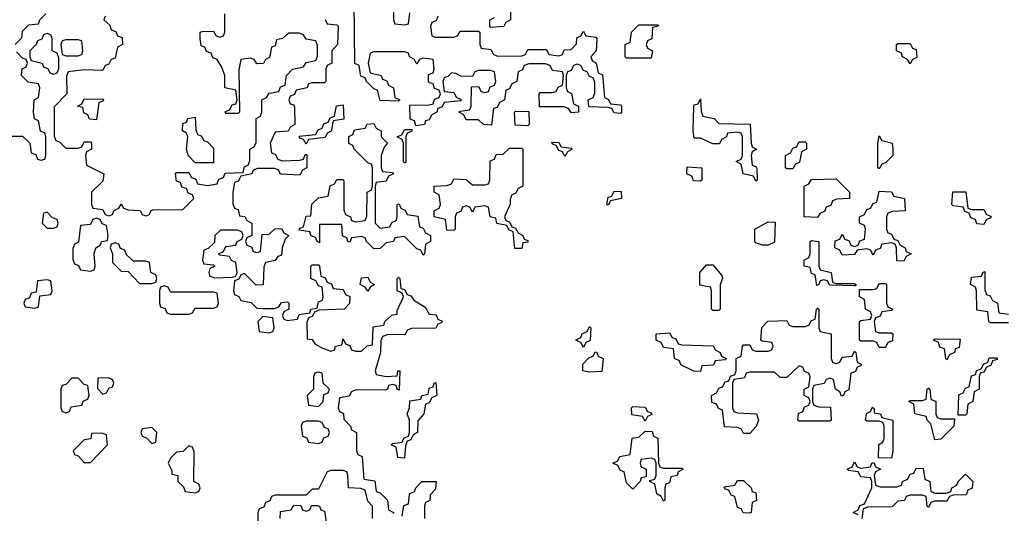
# Model space of a CAD drawing. Header units: inches. Extents: x 2773267 to 2867901, y 875810 to 985774.
# Tile 50 of 60: x 2800521 to 2803716, y 967767 to 969371. Entities that reach past the tile are written whole.
import ezdxf

# ---------------------------------------------------------------- set-up
doc = ezdxf.new("R2010")
doc.units = ezdxf.units.IN
doc.header["$MEASUREMENT"] = 0
doc.layers.add('C8906', color=7, linetype='Continuous')

msp = doc.modelspace()

# ---------------------------------------------------------------- linework, layer by layer
at = {"layer": 'C8906', "color": 6}
for points in [[(2801734, 969510), (2801734, 969370), (2801738, 969358), (2801770, 969354), (2801782, 969358), (2801787.3, 969392.7)], [(2802114, 969450), (2802114, 969370), (2802098, 969362), (2802091.6, 969348.4), (2802050, 969346), (2802046, 969350), (2802046, 969370), (2802062, 969378)], [(2801878, 969382), (2801872.7, 969367.3), (2801858, 969362), (2801854, 969350), (2801858, 969318), (2801870, 969314), (2801930, 969314), (2801942, 969318), (2801950, 969334), (2802010, 969334), (2802014, 969330), (2802014, 969290), (2802018, 969278), (2802050, 969274), (2802058, 969258), (2802072.7, 969252.7), (2802150, 969254), (2802162, 969258), (2802170, 969274), (2802230, 969274), (2802238, 969258), (2802270, 969254), (2802282, 969258), (2802287.3, 969272.7), (2802310, 969274), (2802327.3, 969292.7), (2802328.4, 969311.6), (2802342, 969318), (2802350, 969334), (2802358, 969318), (2802390, 969314), (2802394, 969310), (2802392, 969270), (2802374, 969250), (2802378, 969238), (2802392, 969230), (2802398, 969198), (2802411.6, 969191.6), (2802418, 969118), (2802432, 969112), (2802438, 969098), (2802470, 969094), (2802474, 969090), (2802474, 969070), (2802470, 969066), (2802450, 969068), (2802442, 969082), (2802430, 969086), (2802367.3, 969087.3), (2802366, 969110), (2802382, 969118), (2802387.3, 969132.7), (2802387.3, 969167.3), (2802382, 969182), (2802370, 969186), (2802362, 969202), (2802350, 969206), (2802342, 969222), (2802330, 969226), (2802318, 969222), (2802310, 969206), (2802298, 969202), (2802294, 969190), (2802294, 969150), (2802298, 969138), (2802311.6, 969131.6), (2802318, 969098), (2802334, 969090), (2802334, 969070), (2802310, 969068), (2802302, 969082), (2802287.3, 969087.3), (2802208, 969088), (2802206, 969130), (2802210, 969134), (2802250, 969134), (2802262, 969138), (2802268, 969152), (2802282, 969158), (2802286, 969190), (2802282, 969202), (2802250, 969206), (2802242, 969222), (2802227.3, 969227.3), (2802172.7, 969227.3), (2802158, 969222), (2802152, 969208), (2802138, 969202), (2802134, 969170), (2802118, 969162), (2802110, 969146), (2802098, 969142), (2802094, 969110), (2802078, 969102), (2802070, 969086), (2802058, 969082), (2802052, 969028), (2802026, 969030), (2802010, 969046), (2801970, 969046), (2801962, 969062), (2801946, 969070), (2801950, 969074), (2801982, 969078), (2801986, 969090), (2801987.3, 969152.7), (2802010, 969154), (2802018, 969138), (2802030, 969134), (2802042, 969138), (2802047.3, 969152.7), (2802062, 969158), (2802066, 969170), (2802062, 969202), (2802050, 969206), (2802010, 969206), (2801998, 969202), (2801990, 969186), (2801952.7, 969187.3), (2801936.4, 969196.4), (2801922, 969198), (2801910, 969186), (2801898, 969182), (2801894, 969170), (2801898, 969138), (2801930, 969134), (2801938, 969118), (2801952.7, 969112.7), (2801952.7, 969107.3), (2801898, 969102), (2801892, 969088), (2801878, 969082), (2801874, 969070), (2801858, 969062), (2801850, 969046), (2801838, 969042), (2801834, 969030), (2801806, 969026), (2801802, 969042), (2801788, 969048), (2801787.3, 969092.7), (2801850, 969094), (2801862, 969098), (2801867.3, 969112.7), (2801882, 969118), (2801886, 969130), (2801882, 969142), (2801867.3, 969147.3), (2801862, 969162), (2801850, 969166), (2801847.3, 969172.7), (2801847.3, 969192.7), (2801862, 969198), (2801866, 969210), (2801862, 969242), (2801830, 969246), (2801818, 969242), (2801810, 969226), (2801802, 969242), (2801786, 969250), (2801782, 969262), (2801770, 969266), (2801670, 969266), (2801658, 969262), (2801652, 969230), (2801658, 969198), (2801694, 969190), (2801698, 969178), (2801712, 969172), (2801718, 969158), (2801734, 969150), (2801738, 969118), (2801754, 969110), (2801750, 969106), (2801690, 969108), (2801682, 969142), (2801670, 969146), (2801658, 969158), (2801646, 969170), (2801642, 969182), (2801627.3, 969187.3), (2801622, 969222), (2801608.4, 969228.4), (2801606, 969430)], [(2800506, 969290), (2800528, 969312), (2800530, 969334), (2800550, 969354), (2800582, 969358), (2800586, 969370), (2800606, 969390)], [(2800798, 969382), (2800794, 969370), (2800812.7, 969352.7), (2800818, 969338), (2800832.7, 969332.7), (2800838, 969318), (2800852.7, 969312.7), (2800854, 969290), (2800838, 969282), (2800830, 969246), (2800818, 969242), (2800810, 969226), (2800798, 969222), (2800790, 969206), (2800730, 969208), (2800678, 969202), (2800672.7, 969187.3), (2800674, 969130), (2800632.7, 969087.3), (2800632.7, 968992.7), (2800638, 968978), (2800650, 968974), (2800670, 968954), (2800710, 968954), (2800722, 968958), (2800730, 968974), (2800750, 968974), (2800754, 968970), (2800754, 968950), (2800738, 968942), (2800734, 968930), (2800738, 968898), (2800794, 968870), (2800790, 968846), (2800754, 968810), (2800754, 968770), (2800758, 968758), (2800790, 968754), (2800798, 968738), (2800810, 968734), (2800822, 968738), (2800826, 968750), (2800842, 968758), (2800850, 968772), (2800858, 968758), (2800872.7, 968752.7), (2800911.3, 968751.3), (2800918, 968738), (2800930, 968734), (2800942, 968738), (2800946, 968750), (2800952.7, 968752.7), (2801050, 968754), (2801086, 968790), (2801082, 968802), (2801067.3, 968807.3), (2801062, 968822), (2801047.3, 968827.3), (2801042, 968842), (2801030, 968846), (2801026, 968870), (2801030, 968874), (2801070, 968874), (2801078, 968858), (2801092.7, 968852.7), (2801098, 968838), (2801130, 968832), (2801162, 968838), (2801167.3, 968852.7), (2801182, 968858), (2801188, 968872), (2801246, 968874), (2801250, 968894), (2801262, 968898), (2801267.3, 968912.7), (2801268, 968950), (2801282, 968958), (2801288, 968972), (2801288, 969050), (2801302, 969058), (2801306, 969070), (2801306, 969110), (2801322, 969118), (2801330, 969132), (2801362, 969138), (2801367.3, 969152.7), (2801382, 969158), (2801386, 969190), (2801406, 969210), (2801442, 969218), (2801450, 969232), (2801482, 969238), (2801487.3, 969252.7), (2801487.3, 969287.3), (2801482, 969302), (2801450, 969308), (2801442, 969322), (2801427.3, 969327.3), (2801392.7, 969327.3), (2801374, 969310), (2801354, 969306), (2801350, 969286), (2801338, 969282), (2801331.6, 969248.4), (2801318, 969242), (2801311.6, 969228.4), (2801290, 969228), (2801282, 969242), (2801270, 969246), (2801238, 969242), (2801231.6, 969208.4), (2801234, 969070), (2801230, 969066), (2801190, 969066), (2801188, 969072), (2801202, 969078), (2801210, 969094), (2801222, 969098), (2801226, 969110), (2801222, 969142), (2801186, 969150), (2801186, 969190), (2801176.4, 969216.4), (2801162, 969242), (2801147.3, 969247.3), (2801142, 969262), (2801127.3, 969267.3), (2801122, 969282), (2801110, 969286), (2801106, 969310), (2801106, 969330), (2801112.7, 969332.7), (2801150, 969334), (2801158, 969318), (2801170, 969314), (2801182, 969318), (2801186, 969330), (2801186, 969390)], [(2801512, 969372), (2801518, 969358), (2801550, 969354), (2801554, 969350), (2801552, 969290), (2801534, 969270), (2801534, 969230), (2801518, 969222), (2801514, 969210), (2801514, 969170), (2801510, 969166), (2801470, 969166), (2801458, 969162), (2801454, 969150), (2801418, 969142), (2801412, 969128), (2801398, 969122), (2801394, 969110), (2801398, 969098), (2801410, 969094), (2801412.7, 969087.3), (2801414, 969030), (2801398, 969022), (2801391.6, 969008.4), (2801350, 969006), (2801334, 968970), (2801338, 968938), (2801350, 968934), (2801358, 968918), (2801372.7, 968912.7), (2801430, 968914), (2801442, 968918), (2801447.3, 968932.7), (2801452.7, 968932.7), (2801452, 968890), (2801438, 968882), (2801430, 968866), (2801369.1, 968869.1), (2801366, 968870), (2801362, 968882), (2801347.3, 968887.3), (2801292.7, 968887.3), (2801278, 968882), (2801274, 968870), (2801238, 968862), (2801230, 968846), (2801218, 968842), (2801212, 968810), (2801212.7, 968772.7), (2801218, 968758), (2801230, 968754), (2801234, 968734), (2801251.6, 968731.6), (2801258, 968718), (2801274, 968710), (2801274, 968670), (2801258, 968662), (2801254, 968650), (2801258, 968638), (2801272.7, 968632.7), (2801278, 968618), (2801290, 968614), (2801302, 968618), (2801307.3, 968672.7), (2801330, 968674), (2801348.4, 968691.6), (2801370, 968692), (2801378, 968678), (2801394, 968670), (2801382, 968658), (2801372, 968630), (2801370, 968606), (2801358, 968602), (2801350, 968588), (2801318, 968582), (2801312.7, 968567.3), (2801311.1, 968508.9), (2801288.4, 968508.4), (2801250, 968546), (2801238, 968542), (2801232, 968528), (2801218, 968522), (2801214, 968490), (2801218, 968478), (2801232, 968472), (2801238, 968458), (2801271.6, 968451.6), (2801290, 968434), (2801310, 968432), (2801347.3, 968432.7), (2801362, 968438), (2801370, 968452), (2801390, 968454), (2801394, 968450), (2801394, 968430), (2801378, 968422), (2801374, 968410), (2801378, 968398), (2801390, 968394), (2801422, 968398), (2801427.3, 968412.7), (2801462, 968418), (2801466, 968430), (2801486, 968434), (2801490, 968454), (2801502, 968458), (2801506, 968470), (2801502, 968502), (2801490, 968506), (2801482, 968522), (2801466, 968530), (2801466, 968570), (2801470, 968574), (2801490, 968574), (2801494, 968570), (2801498, 968538), (2801512, 968532), (2801518, 968518), (2801532.7, 968512.7), (2801538, 968498), (2801570, 968494), (2801578, 968478), (2801591.6, 968471.6), (2801591.3, 968448.7), (2801574, 968430), (2801492.7, 968427.3), (2801478, 968422), (2801470, 968406), (2801458, 968402), (2801452.7, 968387.3), (2801454, 968334), (2801470, 968332), (2801478, 968318), (2801503.6, 968303.6), (2801530, 968294), (2801542, 968298), (2801546, 968310), (2801566, 968314), (2801570, 968334), (2801578, 968318), (2801592, 968312), (2801598, 968298), (2801610, 968294), (2801630, 968294), (2801648.4, 968311.6), (2801666, 968314), (2801667.3, 968372.7), (2801702, 968378), (2801706, 968390), (2801728.9, 968411.1), (2801746, 968414), (2801746, 968426), (2801766, 968470), (2801762, 968482), (2801746, 968490), (2801746, 968530), (2801750, 968534), (2801754, 968530), (2801758, 968498), (2801770, 968494), (2801778, 968478), (2801790, 968474), (2801799.6, 968459.6), (2801836.9, 968436.9), (2801850, 968414), (2801872, 968412), (2801878, 968398), (2801891.6, 968391.6), (2801890, 968386), (2801878, 968382), (2801871.6, 968368.4), (2801792.7, 968367.3), (2801778, 968362), (2801771.6, 968348.4), (2801712.7, 968347.3), (2801698, 968342), (2801692.7, 968327.3), (2801691.3, 968290), (2801674, 968230), (2801678, 968218), (2801710, 968212), (2801746, 968214), (2801748, 968230), (2801754, 968230), (2801752.7, 968167.3), (2801746, 968170), (2801742, 968182), (2801730, 968186), (2801718, 968182), (2801714, 968170), (2801707.3, 968167.3), (2801612, 968168), (2801598, 968162), (2801590, 968148), (2801558, 968142), (2801554, 968110), (2801558, 968098), (2801571.6, 968091.6), (2801572.7, 968072.7), (2801594, 968050), (2801598, 968038), (2801614, 968030), (2801614, 967970), (2801618, 967958), (2801631.6, 967951.6), (2801638, 967878), (2801672.7, 967872.7), (2801678, 967838), (2801690, 967834), (2801714, 967810), (2801718, 967778), (2801734, 967770), (2801734, 967766)], [(2800432.7, 968992.7), (2800530, 968992), (2800554, 968970), (2800558, 968938), (2800572.7, 968932.7), (2800578, 968918), (2800590, 968914), (2800602, 968918), (2800606, 968930), (2800606, 968990), (2800602, 969002), (2800588.4, 969008.4), (2800582, 969042), (2800568.4, 969048.4), (2800566, 969070), (2800568, 969110), (2800582, 969118), (2800586, 969150), (2800582, 969162), (2800548.4, 969168.4), (2800526, 969190), (2800528.4, 969211.6), (2800542, 969218), (2800546, 969230), (2800542, 969242), (2800530, 969246), (2800510, 969266)], [(2803730, 968386), (2803670, 968386), (2803666, 968390), (2803662, 968422), (2803627.3, 968427.3), (2803626, 968490), (2803622, 968502), (2803606, 968510), (2803610, 968534), (2803642, 968538), (2803646, 968550), (2803652.7, 968552.7), (2803652.7, 968492.7), (2803658, 968478), (2803670, 968474), (2803678, 968458), (2803694, 968450), (2803698, 968418), (2803730, 968414)], [(2803242, 967762), (2803226, 967770), (2803242, 967778), (2803247.3, 967792.7), (2803262, 967798), (2803286, 967850), (2803286, 967870), (2803282, 967882), (2803250, 967886), (2803242, 967902), (2803210, 967906), (2803206, 967910), (2803222, 967918), (2803230, 967934), (2803238, 967918), (2803250, 967914), (2803282, 967918), (2803286, 967930), (2803292.7, 967932.7), (2803298, 967918), (2803314, 967910), (2803298, 967902), (2803294, 967890), (2803298, 967858), (2803312.7, 967852.7), (2803367.3, 967852.7), (2803382, 967858), (2803386, 967870), (2803402, 967878), (2803410, 967894), (2803422, 967898), (2803430, 967914), (2803452.7, 967912.7), (2803458, 967878), (2803474, 967870), (2803478, 967838), (2803492.7, 967832.7), (2803527.3, 967832.7), (2803542, 967838), (2803546, 967850), (2803562, 967858), (2803566, 967870), (2803590, 967894), (2803614, 967870), (2803611.6, 967848.4), (2803598, 967842), (2803592.7, 967827.3), (2803550, 967826), (2803538, 967822), (2803530, 967806), (2803490, 967806), (2803478, 967802), (2803470, 967786), (2803466, 967790), (2803462, 967822), (2803450, 967826), (2803410, 967826), (2803398, 967822), (2803391.6, 967808.4), (2803370, 967806), (2803351.6, 967788.4), (2803272.7, 967787.3), (2803258, 967782), (2803254, 967750)], [(2801666, 967750), (2801666, 967790), (2801650, 967806), (2801642, 967842), (2801627.3, 967847.3), (2801588, 967850), (2801586, 967890), (2801582, 967902), (2801570, 967906), (2801530, 967906), (2801518, 967902), (2801490, 967846), (2801470, 967846), (2801450, 967826), (2801350, 967826), (2801338, 967822), (2801332.7, 967807.3), (2801318, 967802), (2801312.7, 967787.3), (2801298, 967782), (2801294, 967770), (2801294, 967730)], [(2801762, 967758), (2801767.3, 967792.7), (2801782, 967798), (2801786, 967830), (2801802, 967838), (2801806, 967850), (2801826, 967870), (2801872, 967870), (2801870, 967846), (2801852.7, 967827.3), (2801851.6, 967808.4), (2801838, 967802), (2801834, 967790), (2801834, 967750)], [(2801366, 967750), (2801367.3, 967772.7), (2801402, 967778), (2801410, 967794), (2801432.7, 967792.7), (2801438, 967778), (2801450, 967774), (2801462, 967778), (2801467.3, 967792.7), (2801487.3, 967792.7), (2801494, 967790), (2801498, 967778), (2801510, 967774), (2801518, 967718)]]:
    msp.add_lwpolyline(points, dxfattribs=at)
for points in [[(2802490, 969246), (2802486, 969250), (2802486, 969290), (2802502, 969298), (2802506, 969330), (2802530, 969354), (2802590, 969354), (2802594, 969350), (2802574, 969346), (2802571.6, 969308.4), (2802558, 969302), (2802554, 969290), (2802558, 969278), (2802574, 969270), (2802570, 969246)], [(2800610, 969326), (2800598, 969322), (2800592.7, 969307.3), (2800578, 969302), (2800574, 969290), (2800554, 969270), (2800554, 969250), (2800558, 969238), (2800594, 969230), (2800598, 969218), (2800612, 969212), (2800618, 969198), (2800630, 969194), (2800642, 969198), (2800647.3, 969212.7), (2800647.3, 969247.3), (2800642, 969262), (2800626, 969270), (2800626, 969310), (2800622, 969322)], [(2800710, 969306), (2800670, 969306), (2800658, 969302), (2800654, 969290), (2800658, 969258), (2800670, 969254), (2800710, 969254), (2800722, 969258), (2800726, 969270), (2800722, 969302)], [(2803410, 969228), (2803402, 969242), (2803386, 969250), (2803382, 969262), (2803366, 969270), (2803366, 969290), (2803370, 969294), (2803410, 969294), (2803418, 969278), (2803430, 969274), (2803431.6, 969248.4), (2803418, 969242)], [(2800770, 969046), (2800747.3, 969047.3), (2800742, 969062), (2800728.4, 969068.4), (2800726, 969086), (2800708, 969090), (2800722, 969098), (2800730, 969114), (2800792.7, 969112.7), (2800790, 969106), (2800778, 969102)], [(2802910, 968846), (2802902, 968862), (2802868, 968870), (2802862, 968902), (2802846, 968910), (2802862, 968918), (2802866, 968930), (2802866, 968990), (2802862, 969002), (2802850, 969006), (2802818, 969002), (2802814, 968990), (2802798, 968982), (2802792, 968968), (2802770, 968968), (2802730, 968986), (2802710, 968986), (2802706, 969010), (2802708.4, 969088.4), (2802710, 969094), (2802722, 969098), (2802730, 969114), (2802732.7, 969072.7), (2802738, 969058), (2802774, 969050), (2802790, 969034), (2802891.3, 969031.3), (2802894, 968970), (2802898, 968958), (2802912, 968950), (2802898, 968942), (2802894, 968930), (2802898, 968898), (2802910, 968894), (2802912.7, 968887.3), (2802914, 968850)], [(2801450, 968966), (2801442, 968982), (2801430, 968986), (2801428, 968992), (2801482, 968998), (2801488, 969012), (2801502, 969018), (2801507.3, 969032.7), (2801522, 969038), (2801528, 969052), (2801542, 969058), (2801548.9, 969091.1), (2801570, 969094), (2801572.7, 969047.3), (2801538, 969042), (2801531.6, 969008.4), (2801518, 969002), (2801511.6, 968988.4), (2801458, 968982)], [(2801090, 968906), (2801068.4, 968928.4), (2801062, 968950), (2801066, 968990), (2801062, 969002), (2801048.7, 969010), (2801050, 969034), (2801062, 969038), (2801066, 969050), (2801090, 969054), (2801092.7, 969012.7), (2801098, 968998), (2801110, 968994), (2801118, 968978), (2801130, 968974), (2801150, 968954), (2801150, 968906)], [(2802170, 969026), (2802128.7, 969028.7), (2802126, 969070), (2802130, 969074), (2802172.7, 969072.7), (2802174, 969030)], [(2801690, 968694), (2801722, 968698), (2801728, 968712), (2801742, 968718), (2801746, 968730), (2801746, 968770), (2801752.7, 968772.7), (2801758, 968758), (2801772, 968752), (2801778, 968738), (2801812.7, 968732.7), (2801818, 968698), (2801830, 968694), (2801838, 968678), (2801854, 968670), (2801854, 968650), (2801838, 968642), (2801834, 968610), (2801830, 968606), (2801822, 968622), (2801810, 968626), (2801770, 968666), (2801738, 968662), (2801734, 968650), (2801710, 968646), (2801690, 968628), (2801670, 968626), (2801646, 968650), (2801642, 968662), (2801630, 968666), (2801598, 968662), (2801591.6, 968648.4), (2801586, 968650), (2801582, 968662), (2801568.4, 968668.4), (2801566, 968706), (2801494, 968706), (2801494, 968646), (2801486, 968650), (2801482, 968662), (2801466, 968670), (2801462, 968682), (2801427.3, 968687.3), (2801430, 968694), (2801442, 968698), (2801450, 968732), (2801466, 968734), (2801468.7, 968771.3), (2801490, 968792), (2801522, 968798), (2801528.4, 968831.6), (2801542, 968838), (2801550, 968852), (2801570, 968852), (2801572.7, 968847.3), (2801572.7, 968752.7), (2801578, 968738), (2801594, 968730), (2801598, 968718), (2801610, 968714), (2801642, 968718), (2801647.3, 968732.7), (2801648, 968810), (2801662, 968818), (2801666, 968830), (2801666, 968890), (2801662, 968902), (2801650, 968906), (2801606, 968950), (2801602, 968962), (2801588.4, 968968.4), (2801588.4, 968991.6), (2801602, 968998), (2801607.3, 969012.7), (2801642, 969018), (2801648.4, 969031.6), (2801670, 969034), (2801678, 969018), (2801694, 969010), (2801694, 968990), (2801714, 968970), (2801703.6, 968956.4), (2801694, 968930), (2801694, 968890), (2801698, 968878), (2801730, 968874), (2801734, 968870), (2801718, 968862), (2801710, 968846), (2801678, 968842), (2801674, 968830), (2801674, 968710)], [(2801770, 968906), (2801766, 968910), (2801766, 968970), (2801762, 968982), (2801746, 968990), (2801762, 968998), (2801770, 969014), (2801794, 969014), (2801792.7, 969007.3), (2801778, 969002), (2801774, 968990), (2801774, 968906)], [(2803310, 968886), (2803306, 968890), (2803306, 968970), (2803310, 968994), (2803318, 968978), (2803352, 968970), (2803354, 968950), (2803354, 968930), (2803330, 968906), (2803318, 968902)], [(2802127.3, 968627.3), (2802122, 968682), (2802108, 968688), (2802102, 968702), (2802068.9, 968708.9), (2802066, 968726), (2802048, 968730), (2802042, 968762), (2802030, 968766), (2801998, 968762), (2801990, 968746), (2801982, 968762), (2801970, 968766), (2801958, 968762), (2801952.7, 968747.3), (2801938, 968742), (2801934, 968730), (2801934, 968690), (2801930, 968686), (2801907.3, 968687.3), (2801902, 968722), (2801866, 968730), (2801866, 968750), (2801882, 968758), (2801886, 968770), (2801882, 968802), (2801866, 968810), (2801866, 968830), (2801907.3, 968832.7), (2801922, 968838), (2801930, 968854), (2801970, 968852), (2801990, 968834), (2802030, 968834), (2802042, 968838), (2802046, 968850), (2802047.3, 968912.7), (2802062, 968918), (2802067.3, 968932.7), (2802090, 968934), (2802110, 968954), (2802150, 968954), (2802154, 968950), (2802154, 968830), (2802138, 968822), (2802130, 968806), (2802118, 968802), (2802112, 968788), (2802112, 968772), (2802094, 968730), (2802098, 968718), (2802110, 968714), (2802118, 968698), (2802130, 968694), (2802138, 968678), (2802154, 968670), (2802158, 968658), (2802170, 968654), (2802170, 968648), (2802154, 968646), (2802150, 968628)], [(2802290, 968926), (2802282, 968942), (2802270, 968946), (2802262, 968962), (2802250, 968966), (2802247.3, 968972.7), (2802270, 968972), (2802278, 968958), (2802310, 968954), (2802314, 968950), (2802298, 968942)], [(2803010, 968886), (2803006, 968890), (2803006, 968930), (2803022, 968938), (2803030, 968954), (2803042, 968958), (2803050, 968974), (2803070, 968974), (2803074, 968970), (2803074, 968950), (2803058, 968942), (2803051.6, 968908.4), (2803038, 968902), (2803030, 968886)], [(2802730, 968846), (2802707.3, 968847.3), (2802702, 968862), (2802686, 968870), (2802687.3, 968892.7), (2802734, 968890), (2802734, 968850)], [(2803110, 968728), (2803066, 968730), (2803066, 968830), (2803082, 968838), (2803090, 968852), (2803170, 968854), (2803214, 968810), (2803214, 968790), (2803172.7, 968787.3), (2803158, 968782), (2803152.7, 968767.3), (2803138, 968762), (2803132.7, 968747.3), (2803118, 968742)], [(2802430, 968768), (2802426, 968770), (2802430, 968794), (2802442, 968798), (2802450, 968814), (2802472.7, 968812.7), (2802474, 968790), (2802438, 968782)], [(2803390, 968586), (2803367.3, 968587.3), (2803366, 968630), (2803362, 968642), (2803350, 968646), (2803318, 968642), (2803312.7, 968627.3), (2803298, 968622), (2803290, 968606), (2803282, 968622), (2803270, 968626), (2803238, 968622), (2803230, 968608), (2803190, 968606), (2803182, 968622), (2803166, 968630), (2803167.3, 968652.7), (2803182, 968658), (2803190, 968674), (2803198, 968658), (2803212.7, 968652.7), (2803218, 968638), (2803230, 968634), (2803242, 968638), (2803247.3, 968652.7), (2803262, 968658), (2803266, 968690), (2803262, 968702), (2803246, 968710), (2803246, 968730), (2803262, 968738), (2803270, 968754), (2803282, 968758), (2803290, 968774), (2803302, 968778), (2803310, 968814), (2803350, 968812), (2803358, 968798), (2803392, 968790), (2803394, 968750), (2803352.7, 968747.3), (2803338, 968742), (2803334, 968730), (2803334, 968690), (2803338, 968678), (2803350, 968674), (2803358, 968658), (2803370, 968654), (2803378, 968638), (2803394, 968630), (2803398, 968618), (2803414, 968610), (2803398, 968602)], [(2803610, 968754), (2803650, 968754), (2803658, 968738), (2803672.7, 968732.7), (2803672.7, 968727.3), (2803658, 968722), (2803650, 968706), (2803627.3, 968707.3), (2803622, 968722), (2803607.3, 968727.3), (2803602, 968742), (2803588, 968748), (2803582, 968762), (2803550, 968766), (2803546, 968770), (2803548.7, 968811.3), (2803591.6, 968811.6), (2803598, 968758)], [(2800610, 968746), (2800598, 968742), (2800594, 968710), (2800610, 968694), (2800630, 968694), (2800642, 968698), (2800646, 968710), (2800642, 968722), (2800627.3, 968727.3)], [(2800770, 968726), (2800758, 968722), (2800750, 968706), (2800718, 968702), (2800711.6, 968648.4), (2800698, 968642), (2800692.7, 968627.3), (2800692.7, 968592.7), (2800698, 968578), (2800712, 968572), (2800718, 968558), (2800750, 968554), (2800762, 968558), (2800766, 968570), (2800762, 968610), (2800768, 968630), (2800782, 968638), (2800786, 968650), (2800806, 968654), (2800808, 968670), (2800802, 968702), (2800788, 968708), (2800782, 968722)], [(2802930, 968638), (2802910, 968646), (2802906, 968650), (2802906, 968690), (2802950, 968714), (2802972.7, 968712.7), (2802970, 968648), (2802950, 968638)], [(2801227.3, 968687.3), (2801172.7, 968687.3), (2801154, 968670), (2801152.7, 968647.3), (2801132.7, 968627.3), (2801118, 968622), (2801114, 968590), (2801118, 968578), (2801150, 968574), (2801154, 968570), (2801138, 968562), (2801134, 968550), (2801138, 968538), (2801152.7, 968532.7), (2801210, 968534), (2801222, 968538), (2801226, 968550), (2801222, 968582), (2801208, 968588), (2801202, 968602), (2801170, 968606), (2801166, 968610), (2801182, 968618), (2801190, 968634), (2801222, 968638), (2801226, 968650), (2801242, 968658), (2801246, 968670), (2801242, 968682)], [(2800830, 968646), (2800818, 968642), (2800814, 968630), (2800822, 968610), (2800822, 968582), (2800850, 968554), (2800872.7, 968552.7), (2800910, 968514), (2800950, 968514), (2800962, 968518), (2800966, 968530), (2800962, 968542), (2800946, 968550), (2800942, 968582), (2800930, 968586), (2800890, 968586), (2800867.3, 968607.3), (2800862, 968622), (2800847.3, 968627.3), (2800842, 968642)], [(2803170, 968514), (2803230, 968514), (2803234, 968510), (2803234, 968506), (2803230, 968506), (2803148.7, 968508.7), (2803142, 968522), (2803130, 968526), (2803118, 968522), (2803114, 968510), (2803107.3, 968507.3), (2803102, 968542), (2803090, 968546), (2803086, 968566), (2803066, 968570), (2803066, 968590), (2803082, 968598), (2803086, 968610), (2803086, 968650), (2803090, 968654), (2803114, 968650), (2803114, 968570), (2803118, 968558), (2803154, 968550), (2803158, 968518)], [(2802770, 968426), (2802766, 968430), (2802766, 968490), (2802762, 968502), (2802728.4, 968508.4), (2802728, 968550), (2802750, 968574), (2802770, 968574), (2802799.6, 968539.6), (2802802, 968530), (2802794, 968510), (2802794, 968430), (2802790, 968426)], [(2800610, 968526), (2800578, 968522), (2800574, 968486), (2800558, 968482), (2800552.7, 968467.3), (2800538, 968462), (2800534, 968450), (2800538, 968438), (2800570, 968434), (2800582, 968438), (2800586, 968474), (2800622, 968478), (2800626, 968490), (2800622, 968522)], [(2800990, 968506), (2800978, 968502), (2800974, 968490), (2800974, 968450), (2800978, 968438), (2800992.7, 968432.7), (2800998, 968418), (2801010, 968414), (2801070, 968414), (2801082, 968418), (2801090, 968434), (2801150, 968434), (2801162, 968438), (2801166, 968450), (2801162, 968482), (2801150, 968486), (2801010, 968486), (2801002, 968502)], [(2801650, 968488.7), (2801642, 968502), (2801626, 968510), (2801630, 968532), (2801650, 968534), (2801658, 968518), (2801672, 968510), (2801658, 968502)], [(2803310, 968354), (2803350, 968354), (2803354, 968350), (2803352.7, 968327.3), (2803338, 968322), (2803330, 968306), (2803310, 968306), (2803302, 968322), (2803290, 968326), (2803250, 968326), (2803246, 968330), (2803246, 968390), (2803250, 968394), (2803282, 968398), (2803286, 968410), (2803282, 968422), (2803266, 968430), (2803262, 968462), (2803246, 968470), (2803246, 968494), (2803290, 968494), (2803302, 968498), (2803310, 968514), (2803330, 968514), (2803334, 968510), (2803334, 968450), (2803338, 968438), (2803354, 968430), (2803350, 968426), (2803318, 968422), (2803312.7, 968407.3), (2803298, 968402), (2803294, 968390), (2803298, 968358)], [(2803170, 968254), (2803182, 968258), (2803190, 968274), (2803222, 968278), (2803230, 968294), (2803234, 968290), (2803238, 968258), (2803251.6, 968251.6), (2803250, 968246), (2803238, 968242), (2803232.7, 968227.3), (2803218, 968222), (2803211.6, 968168.4), (2803198, 968162), (2803194, 968150), (2803187.3, 968147.3), (2803182, 968162), (2803168, 968170), (2803162, 968202), (2803150, 968206), (2803138, 968202), (2803131.6, 968188.4), (2803098, 968182), (2803094, 968170), (2803094, 968130), (2803098, 968118), (2803112.7, 968112.7), (2803152, 968112), (2803154, 968070), (2803150, 968066), (2803050, 968066), (2803046, 968070), (2803048.4, 968091.6), (2803062, 968098), (2803067.3, 968112.7), (2803082, 968118), (2803086, 968130), (2803082, 968142), (2803066, 968150), (2803066, 968170), (2803082, 968178), (2803086, 968210), (2803082, 968222), (2803068, 968228), (2803062, 968242), (2803050, 968246), (2803010, 968208), (2802988.4, 968208.4), (2802970, 968226), (2802890, 968226), (2802878, 968222), (2802872.7, 968207.3), (2802838, 968202), (2802834, 968190), (2802834, 968110), (2802838, 968098), (2802850, 968094), (2802912, 968090), (2802918, 968070), (2802911.1, 968048.9), (2802890, 968026), (2802870, 968026), (2802862, 968042), (2802850, 968046), (2802808, 968048), (2802802, 968102), (2802788, 968108), (2802782, 968122), (2802767.3, 968127.3), (2802766, 968150), (2802782, 968158), (2802790, 968174), (2802802, 968178), (2802810, 968194), (2802822, 968198), (2802827.3, 968212.7), (2802842, 968218), (2802846, 968230), (2802846, 968270), (2802862, 968278), (2802866, 968310), (2802870, 968314), (2802890, 968314), (2802898, 968298), (2802910, 968294), (2802950, 968294), (2802962, 968298), (2802966, 968310), (2802962, 968322), (2802930, 968326), (2802926, 968330), (2802929, 968371), (2802948.9, 968391.1), (2803010, 968394), (2803018, 968378), (2803030, 968374), (2803070, 968374), (2803082, 968378), (2803090, 968394), (2803102, 968398), (2803106, 968430), (2803110, 968434), (2803114, 968430), (2803114, 968370), (2803118, 968358), (2803154, 968350), (2803154, 968270), (2803158, 968258)], [(2801310, 968406), (2801294, 968390), (2801298, 968358), (2801330, 968354), (2801342, 968358), (2801346, 968370), (2801342, 968402)], [(2802350, 968306), (2802342, 968322), (2802326, 968330), (2802342, 968338), (2802346, 968350), (2802362, 968358), (2802370, 968374), (2802374, 968370), (2802371.6, 968328.4), (2802358, 968322)], [(2802730, 968228), (2802708.4, 968228.4), (2802666, 968250), (2802662, 968262), (2802646, 968270), (2802642, 968302), (2802610, 968306), (2802602, 968322), (2802586, 968330), (2802586, 968350), (2802630, 968354), (2802638, 968338), (2802650, 968334), (2802658, 968318), (2802670, 968314), (2802771.6, 968311.6), (2802778, 968298), (2802794, 968290), (2802798, 968278), (2802814, 968270), (2802810, 968266), (2802778, 968262), (2802772, 968248), (2802734, 968246)], [(2803530, 968266), (2803526, 968270), (2803522, 968302), (2803507.3, 968307.3), (2803502, 968322), (2803486, 968330), (2803490, 968334), (2803572.7, 968332.7), (2803570, 968306), (2803558, 968302), (2803554, 968290), (2803538, 968282)], [(2802370, 968226), (2802348, 968230), (2802348.4, 968251.6), (2802367.3, 968272.7), (2802382, 968278), (2802388, 968292), (2802394, 968290), (2802398, 968278), (2802414, 968270), (2802410, 968228)], [(2803566, 968086), (2803568.4, 968151.6), (2803582, 968158), (2803590, 968174), (2803602, 968178), (2803610, 968214), (2803622, 968218), (2803626, 968230), (2803642, 968238), (2803648, 968252), (2803662, 968258), (2803667.3, 968272.7), (2803692.7, 968272.7), (2803692.7, 968267.3), (2803678, 968262), (2803672.7, 968247.3), (2803658, 968242), (2803650, 968226), (2803638, 968222), (2803634, 968210), (2803634, 968170), (2803618, 968162), (2803614, 968130), (2803598, 968122), (2803594, 968090), (2803590, 968086)], [(2801490, 968226), (2801478, 968222), (2801474, 968210), (2801474, 968170), (2801454, 968150), (2801458, 968118), (2801490, 968114), (2801506, 968130), (2801507.3, 968152.7), (2801522, 968158), (2801526, 968170), (2801506, 968190), (2801502, 968222)], [(2800710, 968206), (2800690, 968206), (2800670, 968186), (2800658, 968182), (2800654, 968170), (2800654, 968110), (2800658, 968098), (2800670, 968094), (2800682, 968098), (2800687.3, 968112.7), (2800722, 968118), (2800728, 968132), (2800742, 968138), (2800746, 968150), (2800742, 968182), (2800730, 968186)], [(2800807.3, 968207.3), (2800774, 968206), (2800772.7, 968172.7), (2800790, 968154), (2800802, 968158), (2800810, 968174), (2800822, 968178), (2800826, 968190), (2800822, 968202)], [(2801770, 967946), (2801748, 967948), (2801742, 967982), (2801726, 967990), (2801730, 967994), (2801762, 967998), (2801768, 968012), (2801782, 968018), (2801786, 968030), (2801786, 968070), (2801778, 968090), (2801786, 968110), (2801787.3, 968132.7), (2801822, 968138), (2801826, 968150), (2801846, 968154), (2801850, 968174), (2801862, 968178), (2801866, 968190), (2801871.6, 968191.6), (2801874, 968150), (2801858, 968142), (2801850, 968126), (2801838, 968122), (2801832, 968090), (2801812.7, 968067.3), (2801812, 968030), (2801798, 968022), (2801790, 968006), (2801778, 968002), (2801772.7, 967987.3)], [(2803510, 968074), (2803554, 968074), (2803552, 968050), (2803510, 968008), (2803490, 968006), (2803478, 968058), (2803466, 968070), (2803462, 968082), (2803426, 968090), (2803422, 968122), (2803406, 968130), (2803410, 968134), (2803450, 968134), (2803462, 968138), (2803466, 968170), (2803470, 968174), (2803474, 968170), (2803478, 968138), (2803494, 968130), (2803494, 968090), (2803498, 968078)], [(2802550, 968066), (2802542, 968082), (2802507.3, 968087.3), (2802506, 968110), (2802510, 968114), (2802550, 968112), (2802558, 968098), (2802570, 968094), (2802572, 968088), (2802558, 968082)], [(2803350, 967946), (2803307.3, 967947.3), (2803308.9, 967991.1), (2803322, 967998), (2803326, 968010), (2803326, 968050), (2803322, 968062), (2803310, 968066), (2803270, 968066), (2803266, 968070), (2803268.4, 968091.6), (2803282, 968098), (2803288, 968112), (2803294, 968106), (2803294, 968094), (2803314, 968090), (2803318, 968078), (2803354, 968070), (2803354, 967970)], [(2801490, 968066), (2801450, 968066), (2801438, 968062), (2801434, 968050), (2801438, 968018), (2801452.7, 968012.7), (2801458, 967998), (2801490, 967994), (2801502, 967998), (2801508, 968012), (2801522, 968018), (2801526, 968030), (2801522, 968042), (2801510, 968046), (2801502, 968062)], [(2800787.3, 968027.3), (2800754, 968026), (2800751.1, 968008.9), (2800730, 968006), (2800694, 967970), (2800698, 967958), (2800710, 967954), (2800730, 967932), (2800750, 967932), (2800806, 967990), (2800802, 968022)], [(2800950, 968046), (2800918, 968042), (2800914, 968030), (2800918, 968018), (2800932.7, 968012.7), (2800950, 967994), (2800962, 967998), (2800966, 968030)], [(2802610, 967914), (2802670, 967914), (2802674, 967910), (2802658, 967902), (2802654, 967890), (2802634, 967886), (2802630, 967866), (2802618, 967862), (2802614, 967850), (2802614, 967810), (2802610, 967806), (2802602, 967822), (2802588, 967830), (2802582, 967862), (2802566, 967870), (2802566, 967874), (2802582, 967878), (2802586, 967890), (2802586, 967930), (2802582, 967942), (2802570, 967946), (2802538, 967942), (2802534, 967930), (2802538, 967918), (2802554, 967910), (2802554, 967886), (2802538, 967882), (2802534, 967870), (2802510, 967846), (2802490, 967866), (2802482, 967902), (2802470, 967906), (2802462, 967922), (2802446, 967930), (2802462, 967938), (2802468.4, 967951.6), (2802502, 967958), (2802508.7, 968011.3), (2802530, 968014), (2802550, 968034), (2802572.7, 968032.7), (2802578, 968018), (2802591.6, 968011.6), (2802594, 967930), (2802598, 967918)], [(2801070, 967986), (2801051.6, 967968.4), (2801030, 967966), (2801010, 967946), (2801002, 967930), (2801014, 967906), (2801014, 967894), (2801034, 967890), (2801034, 967870), (2801052.7, 967852.7), (2801058, 967838), (2801090, 967834), (2801102, 967838), (2801106, 967850), (2801102, 967862), (2801086, 967870), (2801087.3, 967967.3), (2801082, 967982)], [(2802890, 967768), (2802868.4, 967768.4), (2802862, 967782), (2802850, 967786), (2802842, 967822), (2802830, 967826), (2802822, 967842), (2802810, 967846), (2802807.3, 967852.7), (2802842, 967858), (2802850, 967874), (2802870, 967874), (2802894, 967850), (2802898, 967838), (2802910, 967834), (2802911.3, 967808.7), (2802898, 967802), (2802894, 967770)]]:
    msp.add_lwpolyline(points, close=True, dxfattribs=at)

doc.saveas('drawing.dxf')
